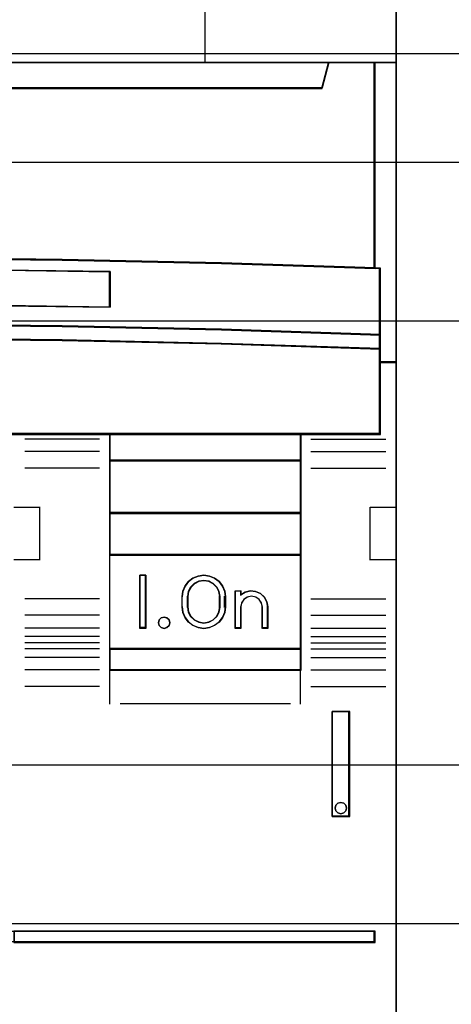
# Model space of a CAD drawing. Extents: x -558982 to 5119495, y -5290134 to 97908.
# Tile 103 of 256: x -476630 to -476426, y -22812 to -22347. Entities that reach past the tile are written whole.
import ezdxf

# ---------------------------------------------------------------- set-up
doc = ezdxf.new("R2010")
doc.units = 0
doc.header["$MEASUREMENT"] = 0
doc.layers.get('0').update_dxf_attribs({"color": 252})
for name, color, linetype in [('30', 7, 'Continuous'), ('45', 8, 'Continuous'), ('50', 7, 'Continuous')]:
    doc.layers.add(name, color=color, linetype=linetype)

# ---------------------------------------------------------------- blocks, each defined once
blk = doc.blocks.new('*U1051')
at = {"layer": '50', "color": 7}
blk.add_lwpolyline([(61.983887, -287.349254), (386.017439, -287.349254), (386.017439, -333.651915), (61.983887, -333.651915), (61.983887, -287.349254)], dxfattribs=at)
blk = doc.blocks.new('*U1052')
at = {"layer": '30', "color": 7}
blk.add_lwpolyline([(51.981526, -292.478694), (396.088727, -292.478694), (396.088727, -328.453624), (51.981526, -328.453624), (51.981526, -292.478694)], close=True, dxfattribs=at)
for points in [[(51.981526, -292.478694), (396.088727, -292.478694), (396.088727, -328.453624), (51.981526, -328.453624), (51.981526, -292.478694)], [(51.981526, -299.972919), (396.088727, -299.972919), (396.088727, -320.959398), (51.981526, -320.959398), (51.981526, -299.972919)]]:
    blk.add_lwpolyline(points, dxfattribs=at)
blk = doc.blocks.new('*U1056')
at = {"layer": '45', "color": 7}
for points in [[(286.995217, -268.997671), (268.971522, -268.997671), (268.971522, -351.066058), (286.995217, -351.066058), (305.007765, -351.066058), (323.03146, -351.066058), (323.03146, -268.997671), (305.007765, -268.997671), (286.995217, -268.997671)], [(284.736738, -297.110274), (292.243832, -297.027471), (299.756499, -297.027471), (307.263594, -297.110274), (314.770688, -297.27036), (322.021415, -297.502208), (322.021415, -287.775604), (319.847869, -287.775604), (319.530197, -288.967969), (272.470134, -288.967969), (272.152462, -287.775604), (269.978916, -287.775604), (269.978916, -297.502208), (277.22407, -297.27036), (284.736738, -297.110274)], [(272.467818, -288.999043), (319.532513, -288.999043), (319.850216, -287.775604), (314.025654, -287.775604), (305.007336, -287.775604), (296.000166, -287.775604), (286.992995, -287.775604), (277.974677, -287.775604), (272.150115, -287.775604), (272.467818, -288.999043)], [(321.986952, -287.775604), (321.986952, -297.490572), (322.246636, -297.5016), (322.246636, -300.644353), (322.246636, -301.317013), (322.246636, -301.951077), (323.03146, -301.951077), (323.03146, -287.775604), (321.986952, -287.775604)], [(307.264123, -300.242764), (314.77148, -300.398271), (322.273264, -300.648194), (322.273264, -297.482504), (322.022461, -297.471397), (314.77148, -297.238135), (307.264123, -297.077074), (299.756767, -296.993766), (292.243836, -296.993766), (284.736479, -297.077074), (277.223549, -297.238135), (269.978141, -297.471397), (269.721765, -297.482504), (269.721765, -300.648194), (277.223549, -300.398271), (284.736479, -300.242764), (292.243836, -300.159456), (299.756767, -300.159456), (307.264123, -300.242764)], [(309.524429, -297.651497), (309.524429, -299.334719), (300.506486, -299.216893), (291.49412, -299.216893), (282.4706, -299.334719), (282.4706, -297.651497), (291.49412, -297.539282), (300.506486, -297.539282), (309.524429, -297.651497)], [(300.506486, -299.216893), (309.524429, -299.334719), (309.524429, -297.651497), (300.506486, -297.539282), (291.49412, -297.539282), (282.4706, -297.651497), (282.4706, -299.334719), (291.49412, -299.216893), (300.506486, -299.216893)], [(292.243836, -300.129159), (284.736479, -300.214089), (277.223549, -300.372624), (269.721765, -300.627413), (269.721765, -301.318173), (277.223549, -301.069046), (284.736479, -300.899187), (292.243836, -300.819919), (299.756767, -300.819919), (307.264123, -300.899187), (314.77148, -301.069046), (322.273264, -301.318173), (322.273264, -300.627413), (314.77148, -300.372624), (307.264123, -300.214089), (299.756767, -300.129159), (292.243836, -300.129159)], [(291.497002, -305.340691), (300.503601, -305.340691), (305.0069, -305.340691), (309.515773, -305.340691), (318.527946, -305.340691), (322.273264, -305.340691), (322.273264, -301.924822), (322.273264, -301.287119), (314.77148, -301.043129), (307.264123, -300.876771), (299.756767, -300.799138), (292.243836, -300.799138), (284.736479, -300.876771), (277.223549, -301.043129), (269.721765, -301.287119), (269.721765, -301.924822), (269.721765, -305.340691), (273.472657, -305.340691), (282.479256, -305.340691), (286.993702, -305.340691), (291.497002, -305.340691)], [(309.489965, -305.303618), (309.489965, -306.59326), (318.53, -306.59326), (318.53, -305.303618), (309.489965, -305.303618)], [(318.53, -306.558834), (309.489965, -306.558834), (309.489965, -309.069267), (318.53, -309.069267), (318.53, -306.558834)], [(318.53, -309.032193), (309.489965, -309.032193), (309.489965, -311.042129), (318.53, -311.042129), (318.53, -309.032193)], [(309.489965, -311.007703), (309.489965, -315.485701), (318.53, -315.485701), (318.53, -311.007703), (309.489965, -311.007703)], [(311.213139, -311.987513), (311.213139, -314.497946), (310.921525, -314.497946), (310.921525, -311.987513), (311.213139, -311.987513)], [(312.925709, -313.493773), (312.925709, -312.991686), (312.954065, -312.735064), (313.06182, -312.495179), (313.226288, -312.283186), (313.430454, -312.126982), (313.679992, -312.026564), (313.946543, -311.987513), (314.207422, -312.026564), (314.451288, -312.126982), (314.661126, -312.283186), (314.831265, -312.495179), (314.927677, -312.735064), (314.961705, -312.991686), (314.961705, -313.493773), (314.927677, -313.755974), (314.831265, -313.99586), (314.661126, -314.202273), (314.451288, -314.358478), (314.207422, -314.464474), (313.946543, -314.497946), (313.679992, -314.464474), (313.430454, -314.358478), (313.226288, -314.202273), (313.06182, -313.99586), (312.954065, -313.755974), (312.925709, -313.493773)], [(313.174906, -312.989502), (313.174906, -313.49331), (313.209143, -313.72842), (313.31756, -313.941139), (313.488744, -314.103477), (313.705577, -314.209836), (313.945234, -314.249021), (314.179186, -314.209836), (314.390313, -314.103477), (314.561497, -313.941139), (314.669914, -313.72842), (314.709856, -313.49331), (314.709856, -312.989502), (314.669914, -312.754391), (314.561497, -312.552868), (314.390313, -312.384932), (314.179186, -312.272975), (313.945234, -312.23379), (313.705577, -312.272975), (313.488744, -312.384932), (313.31756, -312.552868), (313.209143, -312.754391), (313.174906, -312.989502)], [(315.425636, -314.497946), (315.425636, -312.734288), (315.682345, -312.734288), (315.682345, -312.91964), (315.893417, -312.790455), (316.138716, -312.734288), (316.384016, -312.756755), (316.617906, -312.852239), (316.800454, -313.026358), (316.920252, -313.239795), (316.965889, -313.486932), (316.965889, -314.497946), (316.70918, -314.497946), (316.70918, -313.486932), (316.663543, -313.295962), (316.555155, -313.133077), (316.38972, -313.020742), (316.190058, -312.981424), (315.9961, -313.020742), (315.830666, -313.133077), (315.722278, -313.295962), (315.682345, -313.486932), (315.682345, -314.497946), (315.425636, -314.497946)], [(312.301941, -314.095783), (312.331877, -314.231809), (312.301941, -314.367834), (312.194172, -314.462461), (312.068441, -314.497946), (311.930736, -314.462461), (311.834941, -314.367834), (311.799018, -314.231809), (311.834941, -314.095783), (311.930736, -314.001156), (312.068441, -313.965671), (312.194172, -314.001156), (312.301941, -314.095783)], [(309.489965, -315.451275), (309.489965, -316.476104), (318.53, -316.476104), (318.53, -315.451275), (309.489965, -315.451275)], [(319.998674, -318.422484), (319.998674, -323.390387), (320.825798, -323.390387), (320.825798, -318.422484), (319.998674, -318.422484)], [(320.644902, -322.852961), (320.674689, -322.982283), (320.644902, -323.117484), (320.543626, -323.211536), (320.406606, -323.252684), (320.269587, -323.211536), (320.174268, -323.117484), (320.144481, -322.982283), (320.174268, -322.852961), (320.269587, -322.758909), (320.406606, -322.717761), (320.543626, -322.758909), (320.644902, -322.852961)], [(304.983203, -328.80053), (304.983203, -329.324861), (322.021415, -329.324861), (322.021415, -328.80053), (304.983203, -328.80053)]]:
    blk.add_lwpolyline(points, close=True, dxfattribs=at)
at = {"layer": '45', "color": 139}
for points in [[(286.995217, -268.997671), (268.971522, -268.997671), (268.971522, -351.066058), (286.995217, -351.066058), (305.007765, -351.066058), (323.03146, -351.066058), (323.03146, -268.997671), (305.007765, -268.997671), (286.995217, -268.997671)], [(286.999633, -269.016208), (268.987428, -269.016208), (268.987428, -351.05017), (286.999633, -351.05017), (305.000698, -351.05017), (323.012903, -351.05017), (323.012903, -269.016208), (305.000698, -269.016208), (286.999633, -269.016208)], [(312.331877, -314.231809), (312.301941, -314.095783), (312.194172, -314.001156), (312.068441, -313.965671), (311.930736, -314.001156), (311.834941, -314.095783), (311.799018, -314.231809), (311.834941, -314.367834), (311.930736, -314.462461), (312.068441, -314.497946), (312.194172, -314.462461), (312.301941, -314.367834), (312.331877, -314.231809)], [(320.674689, -322.982283), (320.644902, -322.852961), (320.543626, -322.758909), (320.406606, -322.717761), (320.269587, -322.758909), (320.174268, -322.852961), (320.144481, -322.982283), (320.174268, -323.117484), (320.269587, -323.211536), (320.406606, -323.252684), (320.543626, -323.211536), (320.644902, -323.117484), (320.674689, -322.982283)]]:
    blk.add_lwpolyline(points, close=True, dxfattribs=at)
for points in [[(313.994077, -280.559433), (313.994077, -287.81003)], [(268.971522, -287.775604), (323.03146, -287.775604)], [(319.850216, -287.775604), (319.497629, -288.999043)], [(321.986952, -297.502208), (321.986952, -287.775604)], [(272.468239, -288.964617), (319.532092, -288.964617)], [(322.273264, -297.512801), (314.77148, -297.253284), (307.264123, -297.082238), (299.756767, -296.993766), (292.243836, -296.993766), (284.736479, -297.082238), (277.223549, -297.253284), (269.721765, -297.512801)], [(309.524429, -297.682282), (300.506486, -297.539282), (291.49412, -297.539282), (282.4706, -297.682282)], [(322.236149, -305.340691), (322.236149, -297.478375)], [(309.489965, -299.334719), (309.489965, -297.647856)], [(309.524429, -299.334719), (300.506486, -299.183775), (291.49412, -299.183775), (282.4706, -299.334719)], [(322.273264, -300.648194), (314.77148, -300.382779), (307.264123, -300.217631), (299.756767, -300.129159), (292.243836, -300.129159), (284.736479, -300.217631), (277.223549, -300.382779), (269.721765, -300.648194)], [(322.273264, -301.318173), (314.77148, -301.058655), (307.264123, -300.881712), (299.756767, -300.799138), (292.243836, -300.799138), (284.736479, -300.881712), (277.223549, -301.058655), (269.721765, -301.318173)], [(323.03146, -301.916651), (322.236149, -301.916651)], [(322.273264, -305.303618), (269.721765, -305.303618)], [(309.489965, -305.303618), (309.489965, -316.476104)], [(309.489965, -305.303618), (318.53, -305.303618)], [(318.495537, -305.303618), (318.495537, -316.476104)], [(309.023383, -305.557839), (305.489551, -305.557839)], [(318.996583, -305.557839), (322.530414, -305.557839)], [(309.023383, -306.145725), (305.489551, -306.145725)], [(318.996583, -306.145725), (322.530414, -306.145725)], [(309.489965, -306.558834), (318.53, -306.558834)], [(309.023383, -306.937518), (305.489551, -306.937518)], [(318.996583, -306.937518), (322.530414, -306.937518)], [(304.983203, -308.78062), (306.226539, -308.78062)], [(306.192076, -308.78062), (306.192076, -311.285757)], [(309.489965, -309.032193), (318.53, -309.032193)], [(321.790775, -311.285757), (321.790775, -308.78062)], [(321.790775, -308.78062), (323.03146, -308.78062)], [(309.489965, -311.007703), (318.53, -311.007703)], [(304.983203, -311.248683), (306.226539, -311.248683)], [(321.790775, -311.248683), (323.03146, -311.248683)], [(311.213139, -311.987513), (310.921525, -311.987513)], [(310.921525, -311.987513), (310.921525, -314.497946)], [(311.176025, -311.987513), (311.176025, -314.497946)], [(314.961705, -313.012342), (314.927677, -312.750441), (314.831265, -312.505621), (314.661126, -312.289268), (314.451288, -312.12985), (314.207422, -312.027368), (313.946543, -311.987513), (313.679992, -312.027368), (313.430454, -312.12985), (313.226288, -312.289268), (313.06182, -312.505621), (312.954065, -312.750441), (312.925709, -313.012342)], [(314.709856, -313.012342), (314.669914, -312.770126), (314.561497, -312.562512), (314.390313, -312.3895), (314.179186, -312.274159), (313.945234, -312.23379), (313.705577, -312.274159), (313.488744, -312.3895), (313.31756, -312.562512), (313.209143, -312.770126), (313.174906, -313.012342)], [(315.425636, -312.734288), (315.711948, -312.734288)], [(315.425636, -312.734288), (315.425636, -314.497946)], [(315.677485, -312.734288), (315.677485, -312.951435)], [(316.965889, -313.507543), (316.920079, -313.253638), (316.799828, -313.034357), (316.616588, -312.855469), (316.381812, -312.75737), (316.135584, -312.734288), (315.889356, -312.791993), (315.677485, -312.924716)], [(309.023383, -313.097082), (305.489551, -313.097082)], [(312.925709, -313.507543), (312.925709, -312.977916)], [(313.174906, -313.507543), (313.174906, -312.977916)], [(314.675393, -313.507543), (314.675393, -312.977916)], [(314.92459, -313.507543), (314.92459, -312.977916)], [(316.71404, -313.507543), (316.667971, -313.307462), (316.558557, -313.136804), (316.391556, -313.019109), (316.190004, -312.977916), (315.99421, -313.019109), (315.827209, -313.136804), (315.717795, -313.307462), (315.677485, -313.507543)], [(318.996583, -313.097082), (322.530414, -313.097082)], [(312.925709, -313.470469), (312.954065, -313.738755), (313.06182, -313.984208), (313.226288, -314.195411), (313.430454, -314.355241), (313.679992, -314.463697), (313.946543, -314.497946), (314.207422, -314.463697), (314.451288, -314.355241), (314.661126, -314.195411), (314.831265, -313.984208), (314.927677, -313.738755), (314.961705, -313.470469)], [(313.174906, -313.470469), (313.209143, -313.712686), (313.31756, -313.931834), (313.488744, -314.099078), (313.705577, -314.208652), (313.945234, -314.249021), (314.179186, -314.208652), (314.390313, -314.099078), (314.561497, -313.931834), (314.669914, -313.712686), (314.709856, -313.470469)], [(315.677485, -313.470469), (315.677485, -314.497946)], [(316.679577, -313.470469), (316.679577, -314.497946)], [(316.928774, -313.470469), (316.928774, -314.497946)], [(309.023383, -313.883579), (305.489551, -313.883579)], [(318.996583, -313.883579), (322.530414, -313.883579)], [(309.023383, -314.484706), (305.489551, -314.484706)], [(311.213139, -314.460872), (310.921525, -314.460872)], [(315.425636, -314.460872), (315.711948, -314.460872)], [(316.679577, -314.460872), (316.965889, -314.460872)], [(318.996583, -314.484706), (322.530414, -314.484706)], [(309.023383, -314.879278), (305.489551, -314.879278)], [(309.023383, -315.175869), (305.489551, -315.175869)], [(318.996583, -314.879278), (322.530414, -314.879278)], [(318.996583, -315.175869), (322.530414, -315.175869)], [(309.023383, -315.461868), (305.489551, -315.461868)], [(309.489965, -315.451275), (318.53, -315.451275)], [(318.996583, -315.461868), (322.530414, -315.461868)], [(309.023383, -315.869681), (305.489551, -315.869681)], [(318.996583, -315.869681), (322.530414, -315.869681)], [(309.023383, -316.457567), (305.489551, -316.457567)], [(309.489965, -316.441678), (318.53, -316.441678)], [(309.489965, -316.441678), (309.489965, -318.078226)], [(318.495537, -316.441678), (318.495537, -318.078226)], [(318.996583, -316.457567), (322.530414, -316.457567)], [(309.023383, -317.244063), (305.489551, -317.244063)], [(318.996583, -317.244063), (322.530414, -317.244063)], [(309.991011, -318.041152), (318.028954, -318.041152)], [(319.998674, -323.390387), (319.998674, -318.422484)], [(319.998674, -318.422484), (320.825798, -318.422484)], [(320.788683, -323.390387), (320.788683, -318.422484)], [(319.998674, -323.355962), (320.825798, -323.355962)], [(281.876768, -328.80053), (322.021415, -328.80053)], [(321.986952, -329.324861), (321.986952, -328.80053)], [(281.876768, -329.290435), (322.021415, -329.290435)]]:
    blk.add_lwpolyline(points, dxfattribs=at)
at = {"layer": '45', "color": 140}
for points in [[(284.736738, -297.110274), (292.243832, -297.027471), (299.756499, -297.027471), (307.263594, -297.110274), (314.770688, -297.27036), (322.021415, -297.502208), (322.021415, -287.775604), (319.847869, -287.775604), (319.530197, -288.967969), (272.470134, -288.967969), (272.152462, -287.775604), (269.978916, -287.775604), (269.978916, -297.502208), (277.22407, -297.27036), (284.736738, -297.110274)], [(272.486146, -288.983154), (319.516836, -288.983154), (319.83431, -287.791493), (314.013956, -287.791493), (305.002154, -287.791493), (296.001491, -287.791493), (287.000829, -287.791493), (277.989026, -287.791493), (272.168672, -287.791493), (272.486146, -288.983154)], [(321.986952, -287.775604), (321.986952, -297.490572), (322.246636, -297.5016), (322.246636, -300.644353), (322.246636, -301.317013), (322.246636, -301.951077), (323.03146, -301.951077), (323.03146, -287.775604), (321.986952, -287.775604)], [(322.002858, -287.791493), (322.002858, -297.484683), (322.253974, -297.495685), (322.253974, -300.631394), (322.253974, -301.302545), (322.253974, -301.935188), (323.012903, -301.935188), (323.012903, -287.791493), (322.002858, -287.791493)]]:
    blk.add_lwpolyline(points, close=True, dxfattribs=at)
at = {"layer": '45', "color": 59}
for points in [[(284.743623, -297.095665), (292.246128, -297.013133), (299.754203, -297.013133), (307.256709, -297.095665), (314.759214, -297.255228), (322.005509, -297.48632), (322.005509, -287.791493), (319.833292, -287.791493), (319.515814, -288.979962), (272.484518, -288.979962), (272.16704, -287.791493), (269.994822, -287.791493), (269.994822, -297.48632), (277.235548, -297.255228), (284.743623, -297.095665)], [(272.467818, -288.999043), (319.532513, -288.999043), (319.850216, -287.775604), (314.025654, -287.775604), (305.007336, -287.775604), (296.000166, -287.775604), (286.992995, -287.775604), (277.974677, -287.775604), (272.150115, -287.775604), (272.467818, -288.999043)], [(307.264123, -300.242764), (314.77148, -300.398271), (322.273264, -300.648194), (322.273264, -297.482504), (322.022461, -297.471397), (314.77148, -297.238135), (307.264123, -297.077074), (299.756767, -296.993766), (292.243836, -296.993766), (284.736479, -297.077074), (277.223549, -297.238135), (269.978141, -297.471397), (269.721765, -297.482504), (269.721765, -300.648194), (277.223549, -300.398271), (284.736479, -300.242764), (292.243836, -300.159456), (299.756767, -300.159456), (307.264123, -300.242764)], [(309.524429, -297.651497), (309.524429, -299.334719), (300.506486, -299.216893), (291.49412, -299.216893), (282.4706, -299.334719), (282.4706, -297.651497), (291.49412, -297.539282), (300.506486, -297.539282), (309.524429, -297.651497)], [(300.506486, -299.216893), (309.524429, -299.334719), (309.524429, -297.651497), (300.506486, -297.539282), (291.49412, -297.539282), (282.4706, -297.651497), (282.4706, -299.334719), (291.49412, -299.216893), (300.506486, -299.216893)], [(300.502068, -299.200615), (309.508523, -299.316182), (309.508523, -297.665234), (300.502068, -297.555171), (291.501183, -297.555171), (282.489158, -297.665234), (282.489158, -299.316182), (291.501183, -299.200615), (300.502068, -299.200615)], [(292.243836, -300.129159), (284.736479, -300.214089), (277.223549, -300.372624), (269.721765, -300.627413), (269.721765, -301.318173), (277.223549, -301.069046), (284.736479, -300.899187), (292.243836, -300.819919), (299.756767, -300.819919), (307.264123, -300.899187), (314.77148, -301.069046), (322.273264, -301.318173), (322.273264, -300.627413), (314.77148, -300.372624), (307.264123, -300.214089), (299.756767, -300.129159), (292.243836, -300.129159)], [(292.247623, -300.145048), (284.74519, -300.227708), (277.237187, -300.382006), (269.740323, -300.629985), (269.740323, -301.302284), (277.237187, -301.059815), (284.74519, -300.894496), (292.247623, -300.817347), (299.755627, -300.817347), (307.25806, -300.894496), (314.760494, -301.059815), (322.257358, -301.302284), (322.257358, -300.629985), (314.760494, -300.382006), (307.25806, -300.227708), (299.755627, -300.145048), (292.247623, -300.145048)], [(291.497002, -305.340691), (300.503601, -305.340691), (305.0069, -305.340691), (309.515773, -305.340691), (318.527946, -305.340691), (322.273264, -305.340691), (322.273264, -301.924822), (322.273264, -301.287119), (314.77148, -301.043129), (307.264123, -300.876771), (299.756767, -300.799138), (292.243836, -300.799138), (284.736479, -300.876771), (277.223549, -301.043129), (269.721765, -301.287119), (269.721765, -301.924822), (269.721765, -305.340691), (273.472657, -305.340691), (282.479256, -305.340691), (286.993702, -305.340691), (291.497002, -305.340691)], [(291.501279, -305.322154), (300.501971, -305.322154), (305.002317, -305.322154), (309.508233, -305.322154), (318.514495, -305.322154), (322.257358, -305.322154), (322.257358, -301.932178), (322.257358, -301.299309), (314.760494, -301.057168), (307.25806, -300.892072), (299.755627, -300.815027), (292.247623, -300.815027), (284.74519, -300.892072), (277.237187, -301.057168), (269.740323, -301.299309), (269.740323, -301.932178), (269.740323, -305.322154), (273.488755, -305.322154), (282.489447, -305.322154), (287.000933, -305.322154), (291.501279, -305.322154)], [(309.489965, -305.303618), (309.489965, -306.59326), (318.53, -306.59326), (318.53, -305.303618), (309.489965, -305.303618)], [(309.505872, -305.319506), (309.505872, -306.577371), (318.514094, -306.577371), (318.514094, -305.319506), (309.505872, -305.319506)], [(318.53, -306.558834), (309.489965, -306.558834), (309.489965, -309.069267), (318.53, -309.069267), (318.53, -306.558834)], [(318.514094, -306.574723), (309.505872, -306.574723), (309.505872, -309.05073), (318.514094, -309.05073), (318.514094, -306.574723)], [(318.53, -309.032193), (309.489965, -309.032193), (309.489965, -311.042129), (318.53, -311.042129), (318.53, -309.032193)], [(318.514094, -309.05073), (309.505872, -309.05073), (309.505872, -311.02624), (318.514094, -311.02624), (318.514094, -309.05073)], [(309.489965, -311.007703), (309.489965, -315.485701), (318.53, -315.485701), (318.53, -311.007703), (309.489965, -311.007703)], [(311.213139, -311.987513), (311.213139, -314.497946), (310.921525, -314.497946), (310.921525, -311.987513), (311.213139, -311.987513)], [(312.925709, -313.493773), (312.925709, -312.991686), (312.954065, -312.735064), (313.06182, -312.495179), (313.226288, -312.283186), (313.430454, -312.126982), (313.679992, -312.026564), (313.946543, -311.987513), (314.207422, -312.026564), (314.451288, -312.126982), (314.661126, -312.283186), (314.831265, -312.495179), (314.927677, -312.735064), (314.961705, -312.991686), (314.961705, -313.493773), (314.927677, -313.755974), (314.831265, -313.99586), (314.661126, -314.202273), (314.451288, -314.358478), (314.207422, -314.464474), (313.946543, -314.497946), (313.679992, -314.464474), (313.430454, -314.358478), (313.226288, -314.202273), (313.06182, -313.99586), (312.954065, -313.755974), (312.925709, -313.493773)], [(313.174906, -312.989502), (313.174906, -313.49331), (313.209143, -313.72842), (313.31756, -313.941139), (313.488744, -314.103477), (313.705577, -314.209836), (313.945234, -314.249021), (314.179186, -314.209836), (314.390313, -314.103477), (314.561497, -313.941139), (314.669914, -313.72842), (314.709856, -313.49331), (314.709856, -312.989502), (314.669914, -312.754391), (314.561497, -312.552868), (314.390313, -312.384932), (314.179186, -312.272975), (313.945234, -312.23379), (313.705577, -312.272975), (313.488744, -312.384932), (313.31756, -312.552868), (313.209143, -312.754391), (313.174906, -312.989502)], [(313.193464, -312.993474), (313.193464, -313.489337), (313.226932, -313.72074), (313.332914, -313.930105), (313.500255, -314.089883), (313.712219, -314.194565), (313.946496, -314.233133), (314.175195, -314.194565), (314.381581, -314.089883), (314.548922, -313.930105), (314.654904, -313.72074), (314.69395, -313.489337), (314.69395, -312.993474), (314.654904, -312.762071), (314.548922, -312.563726), (314.381581, -312.398438), (314.175195, -312.288246), (313.946496, -312.249679), (313.712219, -312.288246), (313.500255, -312.398438), (313.332914, -312.563726), (313.226932, -312.762071), (313.193464, -312.993474)], [(315.425636, -314.497946), (315.425636, -312.734288), (315.682345, -312.734288), (315.682345, -312.91964), (315.893417, -312.790455), (316.138716, -312.734288), (316.384016, -312.756755), (316.617906, -312.852239), (316.800454, -313.026358), (316.920252, -313.239795), (316.965889, -313.486932), (316.965889, -314.497946), (316.70918, -314.497946), (316.70918, -313.486932), (316.663543, -313.295962), (316.555155, -313.133077), (316.38972, -313.020742), (316.190058, -312.981424), (315.9961, -313.020742), (315.830666, -313.133077), (315.722278, -313.295962), (315.682345, -313.486932), (315.682345, -314.497946), (315.425636, -314.497946)], [(312.301941, -314.095783), (312.331877, -314.231809), (312.301941, -314.367834), (312.194172, -314.462461), (312.068441, -314.497946), (311.930736, -314.462461), (311.834941, -314.367834), (311.799018, -314.231809), (311.834941, -314.095783), (311.930736, -314.001156), (312.068441, -313.965671), (312.194172, -314.001156), (312.301941, -314.095783)], [(309.489965, -315.451275), (309.489965, -316.476104), (318.53, -316.476104), (318.53, -315.451275), (309.489965, -315.451275)], [(309.505872, -315.467164), (309.505872, -316.460215), (318.514094, -316.460215), (318.514094, -315.467164), (309.505872, -315.467164)], [(319.998674, -318.422484), (319.998674, -323.390387), (320.825798, -323.390387), (320.825798, -318.422484), (319.998674, -318.422484)], [(320.644902, -322.852961), (320.674689, -322.982283), (320.644902, -323.117484), (320.543626, -323.211536), (320.406606, -323.252684), (320.269587, -323.211536), (320.174268, -323.117484), (320.144481, -322.982283), (320.174268, -322.852961), (320.269587, -322.758909), (320.406606, -322.717761), (320.543626, -322.758909), (320.644902, -322.852961)], [(304.999109, -328.816418), (304.999109, -329.308972), (322.005509, -329.308972), (322.005509, -328.816418), (304.999109, -328.816418)]]:
    blk.add_lwpolyline(points, close=True, dxfattribs=at)
at = {"layer": '45', "color": 1}
blk.add_lwpolyline([(304.983203, -328.80053), (304.983203, -329.324861), (322.021415, -329.324861), (322.021415, -328.80053), (304.983203, -328.80053)], close=True, dxfattribs=at)

msp = doc.modelspace()

# ---------------------------------------------------------------- block references
at = {"xscale": 10, "yscale": 10, "zscale": 10}
for name in ['*U1052', '*U1051', '*U1056']:
    msp.add_blockref(name, (-479682.25, -19489.05), dxfattribs=at)

doc.saveas('drawing.dxf')
